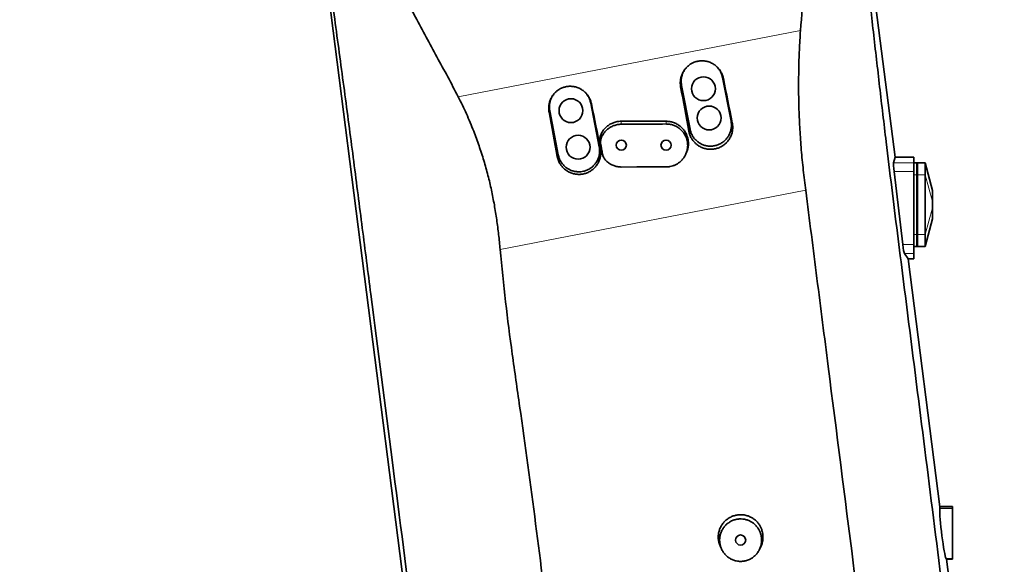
# Model space of a CAD drawing. Header units: millimetres. Extents: x 0 to 14900, y 0 to 10500.
# Tile 12 of 49: x 3394 to 4055, y 6439 to 6804. Entities that reach past the tile are written whole.
import ezdxf

# ---------------------------------------------------------------- set-up
doc = ezdxf.new("R2010")
doc.units = ezdxf.units.MM
doc.header["$LTSCALE"] = 25
doc.layers.add('THICK_LINE', color=7, linetype='Continuous')
doc.styles.add('SLDTEXTSTYLE0', font='TXT', dxfattribs={"width": 0.605})
doc.dimstyles.new('SLDDIMSTYLE0', dxfattribs={"dimtxt": 87.5, "dimasz": 87.5, "dimexe": 0, "dimexo": 0.0625, "dimgap": 21.875, "dimtad": 1, "dimdec": 0, "dimrnd": 1e-09, "dimzin": 12, "dimdsep": 46, "dimtxsty": 'SLDTEXTSTYLE0', "dimsah": 1, "dimcen": 0.09, "dimadec": 0, "dimazin": 3, "dimtfac": 1, "dimtofl": 0, "dimtmove": 0, "dimatfit": 3, "dimfxl": 1, "dimfrac": 2, "dimtolj": 1, "dimtzin": 12, "dimarcsym": 0})

# ---------------------------------------------------------------- blocks, each defined once
blk = doc.blocks.new('_D_5')
at = {"layer": 'THICK_LINE'}
for p, q in [((3814.85, 8448.48), (6748.77, 8448.48)), ((6711.27, 8448.48), (6711.27, 5049.82)), ((3815.75, 5049.82), (6748.77, 5049.82))]:
    blk.add_line(p, q, dxfattribs=at)
for points in [[(6711.27, 8448.48), (6698.77, 8360.98), (6723.77, 8360.98)], [(6711.27, 5049.82), (6723.77, 5137.32), (6698.77, 5137.32)]]:
    blk.add_solid(points, dxfattribs=at)
at = {"layer": 'THICK_LINE', "insert": (6598.48, 6615.47), "char_height": 87.5, "attachment_point": 1, "rotation": 90, "style": 'SLDTEXTSTYLE0'}
blk.add_mtext('3399', dxfattribs=at)

msp = doc.modelspace()

# ---------------------------------------------------------------- linework, layer by layer
at = {"color": 7, "linetype": 'Continuous', "lineweight": 35}
for p, q in [((3944.8914827, 6997.8068246), (3981.4019364, 6711.8220476)), ((3683.5240101, 6178.6460345), (3584.8139908, 6951.8372707)), ((3871.4250344, 6735.7648466), (3865.7007645, 6765.2136621)), ((3838.2152034, 6759.8710102), (3843.9394733, 6730.4221947)), ((3783.0785879, 6718.592037), (3777.354318, 6748.0408525)), ((3749.8687569, 6742.6982006), (3755.5930267, 6713.2493851)), ((3840.9362423, 6713.4118184), (3841.3830389, 6714.346654)), ((3785.4924071, 6712.7680357), (3785.997378, 6711.7114682)), ((3980.362499, 6707.9198602), (3981.4019364, 6711.8220476)), ((3994.0527367, 6711.8220476), (3981.4019364, 6711.8220476)), ((3994.0527367, 6711.8220476), (3994.0527367, 6707.9198602)), ((3994.0527367, 6707.9198602), (3994.0527367, 6702.010487)), ((3994.0527367, 6707.8220476), (3996.0527367, 6707.8220476)), ((3996.0527367, 6707.688073), (3996.5527367, 6707.8220476)), ((3996.0527367, 6699.8220476), (3996.0527367, 6707.8220476)), ((4001.5527367, 6707.8220476), (3996.5527367, 6707.8220476)), ((3996.5527367, 6707.8220476), (3996.5527367, 6699.8220476)), ((4006.5527367, 6689.3220476), (4001.5527367, 6707.8220476)), ((4001.5527367, 6707.8220476), (4001.5527367, 6699.8220476)), ((3986.5655182, 6653.1384647), (3980.73148, 6702.010487)), ((3994.0527367, 6702.010487), (3994.0527367, 6653.1384647)), ((3996.0527367, 6659.8220476), (3996.0527367, 6699.8220476)), ((3996.5527367, 6699.8220476), (3996.5527367, 6659.8220476)), ((4001.5527367, 6699.8220476), (4001.5527367, 6659.8220476)), ((4006.5527367, 6689.3220459), (4006.5527367, 6689.0694114)), ((4006.5527367, 6689.0694114), (4006.5527367, 6681.9983436)), ((4006.5527367, 6681.9983436), (4006.5527367, 6677.6457517)), ((4006.5527367, 6677.6457517), (4006.5527367, 6670.5746839)), ((4001.5527367, 6651.8220476), (4006.5527367, 6670.3220476)), ((4006.5527367, 6670.5746839), (4006.5527367, 6670.3220476)), ((3996.0527367, 6651.8220476), (3996.0527367, 6659.8220476)), ((3996.5527367, 6659.8220476), (3996.5527367, 6651.8220476)), ((4001.5527367, 6659.8220476), (4001.5527367, 6651.8220476)), ((3994.0527367, 6653.1384647), (3994.0527367, 6647.1820926)), ((3994.0527367, 6651.8220476), (3996.0527367, 6651.8220476)), ((3996.0527367, 6651.9560222), (3996.5527367, 6651.8220476)), ((4001.5527367, 6651.8220476), (3996.5527367, 6651.8220476)), ((3990.1222259, 6643.5164034), (3987.6344706, 6647.1820926)), ((3990.1222259, 6643.5164034), (4011.3708649, 6477.0767493)), ((3994.0527367, 6643.5164034), (3990.1222259, 6643.5164034)), ((3994.0527367, 6647.1820926), (3994.0527367, 6643.5164034)), ((4011.3246444, 6475.9290501), (4011.3708649, 6477.0767493)), ((4019.8527367, 6477.3220476), (4011.3395488, 6477.3220476)), ((4019.8527367, 6477.0767493), (4011.3708649, 6477.0767493)), ((4019.8527367, 6477.2800342), (4019.8527367, 6477.3220476)), ((4019.8527367, 6477.0767493), (4019.8527367, 6477.2800342)), ((4019.8527367, 6475.9290501), (4019.8527367, 6477.0767493)), ((4019.8527367, 6442.5410209), (4019.8527367, 6475.9290501)), ((3864.3240967, 6450.3432519), (3865.1823665, 6448.5474833)), ((3890.5231135, 6448.5474969), (3891.3813768, 6450.3432519)), ((4015.8389926, 6442.0781021), (4015.5871514, 6442.5410209)), ((4015.8389926, 6442.0781021), (4052.9556712, 6151.3447923)), ((4019.8527367, 6442.0781021), (4015.8389926, 6442.0781021)), ((4019.8527367, 6442.0781021), (4019.8527367, 6442.5410209))]:
    msp.add_line(p, q, dxfattribs=at)
at = {"color": 8, "linetype": 'Continuous', "lineweight": 18}
for p, q in [((3688.5022321, 6752.2978648), (3917.9725528, 6796.6900179)), ((3865.7007645, 6765.2136621), (3866.3152113, 6764.4596288)), ((3838.2152034, 6759.8710102), (3837.6481477, 6758.9513638)), ((3777.354318, 6748.0408525), (3777.8223568, 6747.4664873)), ((3749.8687569, 6742.6982006), (3749.4476361, 6742.0152303)), ((3797.8565252, 6733.7904342), (3797.8527367, 6735.8220476)), ((3827.8559029, 6733.9702935), (3827.8527367, 6735.8220476)), ((3871.4250344, 6735.7648466), (3872.2789065, 6734.7169967)), ((3843.9394733, 6730.4221947), (3843.1335069, 6729.115085)), ((3784.1070238, 6719.8597576), (3783.5375292, 6721.0956032)), ((3784.8931771, 6725.7068309), (3784.3559296, 6727.3669843)), ((3783.0785879, 6718.592037), (3783.7869494, 6717.722754)), ((3785.2359475, 6714.0047228), (3784.6823832, 6715.2058401)), ((3755.5930267, 6713.2493851), (3754.9320977, 6712.1774956)), ((3994.0527367, 6707.9198602), (3980.362499, 6707.9198602)), ((4001.5527367, 6707.8220476), (4006.5527367, 6689.0694114)), ((3994.0527367, 6702.010487), (3980.73148, 6702.010487)), ((3994.0527367, 6699.8220476), (3996.0527367, 6699.8220476)), ((3996.0527367, 6699.8220476), (3996.5527367, 6699.8220476)), ((4001.5527367, 6699.8220476), (3996.5527367, 6699.8220476)), ((4001.5527367, 6699.8220476), (4006.5527367, 6681.9983436)), ((3921.5231292, 6689.4671746), (3716.6116919, 6649.8260573)), ((4001.5527367, 6659.8220476), (4006.5527367, 6677.6457517)), ((4001.5527367, 6651.8220476), (4006.5527367, 6670.5746839)), ((3994.0527367, 6659.8220476), (3996.0527367, 6659.8220476)), ((3996.0527367, 6659.8220476), (3996.5527367, 6659.8220476)), ((4001.5527367, 6659.8220476), (3996.5527367, 6659.8220476)), ((3994.0527367, 6653.1384647), (3986.5655182, 6653.1384647)), ((3994.0527367, 6647.1820926), (3987.6344706, 6647.1820926)), ((4019.8527367, 6477.2800342), (4011.3449124, 6477.2800342)), ((4019.8527367, 6475.9290501), (4011.3246444, 6475.9290501)), ((4019.8527367, 6442.5410209), (4015.5871514, 6442.5410209))]:
    msp.add_line(p, q, dxfattribs=at)
at = {"color": 7, "linetype": 'Continuous', "lineweight": 35, "flags": 128}
msp.add_lwpolyline([(3827.8521276, 6705.1564007), (3818.4743591, 6705.1447353), (3808.1631708, 6705.1312217), (3797.8519834, 6705.1169883)], dxfattribs=at)
at = {"color": 7, "linetype": 'Continuous', "lineweight": 35}
for centre, radius in [((3852.9120289, 6757.6342002), 8), ((3764.0885599, 6742.9154586), 8), ((3856.7282088, 6738.0016566), 8), ((3768.8587848, 6718.374779), 8), ((3797.8527367, 6719.8220476), 3.4), ((3827.8527367, 6719.8220476), 3.4), ((3877.8527367, 6454.8220476), 3.4)]:
    msp.add_circle(centre, radius, dxfattribs=at)
for centre, major_axis, ratio, start_param, end_param in [((3852.2936191, 6712.135982), (-70.601112, 363.2018621), 0.0647468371, 4.762011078, 4.8443574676), ((3887.0888095, 6718.8672814), (-70.6027523, 363.2015435), 0.1114687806, 1.4385688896, 1.5209189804), ((3763.8254602, 6695.0213851), (-70.601112, 363.2018621), 0.0647468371, 4.7623430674, 4.8446953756), ((3798.9102191, 6701.8087029), (-70.6027523, 363.2015435), 0.1114687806, 1.4382297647, 1.5205858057), ((3981.1383774, 6702.010487), (-0.7194819, 5.9998072), 0.0668591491, 0.1660092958, 1.5627789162), ((3986.9724156, 6653.1384647), (-0.7194819, 5.9998072), 0.0668591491, 1.5627789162, 3.0129092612), ((4013.7114044, 6459.8220476), (-2.0984889, 17.4994376), 0.0668591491, 0.3936762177, 2.9752152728)]:
    msp.add_ellipse(centre, major_axis=major_axis, ratio=ratio, start_param=start_param, end_param=end_param, dxfattribs=at)
for points, knots in [([(3688.5022321, 6752.2978648), (3686.1655002, 6756.7736649), (3681.491367, 6765.7265474), (3671.7209834, 6783.4102454), (3655.046587, 6814.5843563), (3637.3468954, 6846.9725773), (3622.3409756, 6874.5119559), (3614.8893802, 6888.3409475), (3609.1511901, 6899.8613152), (3604.6157308, 6911.0505393), (3601.1774004, 6921.3772744), (3597.9749425, 6933.1511552), (3595.3618481, 6946.4641621), (3593.6422309, 6961.7981504), (3593.255519, 6977.4194412), (3594.1729696, 6992.3721534), (3596.1029989, 7005.859209), (3598.6706869, 7017.815361), (3601.5938344, 7028.1302137), (3604.8040326, 7037.3927081), (3608.0127725, 7045.3490593), (3612.334036, 7054.7512124), (3618.082577, 7065.4379197), (3625.3367576, 7076.6510878), (3632.8803551, 7086.6078564), (3640.1053684, 7094.9212368), (3648.5017094, 7103.4438438), (3657.327341, 7111.2266203), (3667.0356725, 7118.5631036), (3676.2882992, 7124.6575793), (3685.9889682, 7130.1618814), (3696.9122376, 7135.4309249), (3709.0534505, 7140.1921251), (3722.4739494, 7144.2006585), (3736.2978616, 7147.0827231), (3750.2062297, 7148.7500622), (3764.0363592, 7149.262512), (3777.6843783, 7148.53763), (3787.2248294, 7147.5428893), (3792.1355966, 7146.4704961), (3792.5535941, 7146.3792155)], [0, 0, 0, 0, 0.0280146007, 0.0560372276, 0.1120766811, 0.2241628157, 0.2608047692, 0.2860701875, 0.3113224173, 0.332180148, 0.3530407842, 0.3717203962, 0.3998987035, 0.428268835, 0.4572530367, 0.4864489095, 0.5111694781, 0.5325946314, 0.5540195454, 0.5703432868, 0.5866669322, 0.6012956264, 0.6273250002, 0.6533536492, 0.674580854, 0.6958074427, 0.7136588, 0.740040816, 0.7600638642, 0.7800866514, 0.8004731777, 0.8208595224, 0.8461626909, 0.8714656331, 0.8970993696, 0.9230271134, 0.9477579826, 0.9724890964, 0.9976583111, 1, 1, 1, 1]), ([(3839.9466826, 7130.1821244), (3840.955864, 7129.6955692), (3846.1222877, 7127.2046887), (3854.9857514, 7121.6891129), (3866.4080556, 7113.6428706), (3877.1868489, 7104.5484822), (3887.2583303, 7094.5692511), (3896.6097319, 7083.6752312), (3905.133687, 7071.9176425), (3912.7463906, 7059.370442), (3919.3665044, 7046.1192248), (3924.8159781, 7032.5025555), (3929.1005155, 7018.6613843), (3932.0375354, 7005.6284564), (3933.8962884, 6993.2944034), (3934.8514775, 6982.3627628), (3935.1737251, 6972.2179293), (3934.8909398, 6962.893086), (3933.8873706, 6950.1384649), (3932.2074073, 6933.7544986), (3928.511958, 6900.9935714), (3924.9388401, 6865.0800771), (3920.435884, 6826.1087526), (3918.7937197, 6806.4969376), (3917.9725528, 6796.6900179)], [0, 0, 0, 0, 0.0090084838, 0.0461182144, 0.0838999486, 0.1216828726, 0.1598990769, 0.1984893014, 0.2378407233, 0.2775168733, 0.3174536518, 0.3579907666, 0.3965248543, 0.4350582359, 0.4664118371, 0.4977664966, 0.5240957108, 0.5487361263, 0.5733842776, 0.6277842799, 0.6821871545, 0.8404987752, 0.9202411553, 1, 1, 1, 1]), ([(3943.9212751, 6995.4199941), (3944.4595302, 6990.4986793), (3945.5362039, 6980.6545541), (3947.2361918, 6965.7673406), (3948.9691037, 6950.8506151), (3950.7217859, 6935.9113827), (3952.4751406, 6920.9717438), (3957.1655594, 6880.3600574), (3961.9414347, 6838.6269475), (3966.8512935, 6795.7256066), (3968.9490946, 6777.333592), (3971.0641244, 6758.9303643), (3973.2095331, 6740.5143333), (3975.8987298, 6717.9774099), (3979.1605592, 6691.3627141), (3982.9810489, 6660.7016317), (3986.8455913, 6630.0986911), (3990.7316991, 6599.5270122), (3994.6229724, 6568.966081), (4001.0625085, 6518.0578743), (4010.0243463, 6446.759229), (4019.5367159, 6371.4283629), (4026.9850725, 6312.2839667), (4032.3675061, 6269.3269145), (4037.7545113, 6226.379886), (4043.1563437, 6183.4598999), (4046.7903121, 6154.9177459), (4048.6072397, 6140.6471138)], [0, 0, 0, 0, 0.0173586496, 0.0347225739, 0.0521153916, 0.0695296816, 0.0869431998, 0.1043349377, 0.2116182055, 0.233090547, 0.2545744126, 0.2760503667, 0.2975084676, 0.3189591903, 0.3547905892, 0.3906264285, 0.4264881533, 0.4623706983, 0.4982546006, 0.5341180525, 0.6414014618, 0.7486846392, 0.7989483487, 0.8492165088, 0.8994831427, 0.9497431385, 1, 1, 1, 1]), ([(3687.8361948, 6169.122346), (3683.0748811, 6206.1285547), (3673.5522055, 6280.1413464), (3659.0234635, 6393.2519112), (3644.4714873, 6506.445887), (3633.6990128, 6590.1031378), (3627.0468929, 6641.9552498), (3624.2020226, 6664.1785819), (3621.3429847, 6686.4260075), (3618.4569849, 6708.7095516), (3615.5153446, 6731.1297685), (3612.5190908, 6753.6386216), (3609.4886088, 6776.2174357), (3606.4443895, 6798.7723519), (3603.3959736, 6821.3173892), (3600.4207515, 6843.3406541), (3597.5305044, 6864.8728592), (3594.7198642, 6885.8918932), (3591.9051871, 6906.8968767), (3589.0792935, 6927.8736013), (3587.1774913, 6941.7701902), (3586.2267892, 6948.7170305)], [0, 0, 0, 0, 0.1424568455, 0.2849151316, 0.4356534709, 0.5783136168, 0.6068696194, 0.635445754, 0.6640082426, 0.6925392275, 0.7210573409, 0.7499516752, 0.778852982, 0.8077714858, 0.8366969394, 0.8656115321, 0.8924939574, 0.9193933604, 0.946283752, 0.973147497, 1, 1, 1, 1]), ([(3917.9725528, 6796.6900179), (3917.7013468, 6792.3423319), (3917.1573821, 6783.6220671), (3916.7818705, 6770.4228161), (3916.6681071, 6757.1029917), (3916.9151592, 6743.699594), (3917.5132344, 6730.1841043), (3918.4748631, 6716.6287829), (3919.8115674, 6703.0221142), (3920.9511511, 6693.9970303), (3921.5231292, 6689.4671746)], [0, 0, 0, 0, 0.12288758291, 0.24647875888, 0.37006747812, 0.49493256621, 0.61979758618, 0.74620719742, 0.87261672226, 1, 1, 1, 1]), ([(3866.3152113, 6764.4596288), (3866.2291539, 6764.837482), (3865.9695441, 6765.9773534), (3865.4132781, 6767.4464149), (3864.6887461, 6768.8666585), (3864.0379591, 6769.9186969), (3863.2788759, 6770.9423445), (3862.4245208, 6771.9093858), (3861.4927639, 6772.7943854), (3860.4974365, 6773.5887886), (3859.4421511, 6774.2929126), (3858.3145659, 6774.9111257), (3857.1479603, 6775.4220442), (3855.9596792, 6775.8234296), (3854.7543091, 6776.1197485), (3853.5107708, 6776.3130518), (3852.2674543, 6776.3953083), (3850.6381543, 6776.3623843), (3849.0302318, 6776.1252754), (3847.2752697, 6775.6313638), (3845.7279696, 6775.0123931), (3844.3401617, 6774.2341634), (3843.2135929, 6773.4416968), (3842.0327206, 6772.4703739), (3840.9301042, 6771.3092483), (3839.7356045, 6769.6969652), (3838.9346404, 6768.2806503), (3838.3111033, 6766.7731504), (3837.9340919, 6765.5950392), (3837.6544914, 6764.3843766), (3837.473962, 6763.1456142), (3837.3986098, 6761.8822684), (3837.4247335, 6760.4744265), (3837.5674183, 6759.5017136), (3837.6481477, 6758.9513638)], [0, 0, 0, 0, 0.0254129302, 0.0766632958, 0.1025442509, 0.1300835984, 0.1578152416, 0.1861568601, 0.2147116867, 0.242052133, 0.2695888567, 0.2977548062, 0.3261425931, 0.3527769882, 0.3796051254, 0.407055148, 0.4347238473, 0.4606532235, 0.513032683, 0.5398082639, 0.5790761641, 0.621078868, 0.6429800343, 0.6686842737, 0.7206034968, 0.7468643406, 0.7996671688, 0.8264477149, 0.8535945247, 0.8806123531, 0.9078128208, 0.9355854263, 0.9635549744, 1, 1, 1, 1]), ([(3842.219178, 6772.5828675), (3842.069555, 6772.4406618), (3841.6342265, 6772.026914), (3840.9864924, 6771.2608333), (3840.0564891, 6769.9912433), (3839.2958955, 6768.6034614), (3838.7162898, 6767.1392144), (3838.2633855, 6765.6306555), (3838.0024504, 6764.0697737), (3837.9423672, 6762.4963001), (3837.9943616, 6761.2182152), (3838.1372204, 6760.3467313), (3838.2152034, 6759.8710102)], [0, 0, 0, 0, 0.0445716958, 0.1296814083, 0.2161846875, 0.3843724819, 0.4695111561, 0.5560465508, 0.7242603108, 0.8094121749, 0.8959629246, 1, 1, 1, 1]), ([(3865.7007645, 6765.2136621), (3865.5152952, 6765.976516), (3865.2359902, 6767.1253254), (3864.6061852, 6768.5812943), (3863.8661089, 6769.9750198), (3862.9996217, 6771.2264581), (3862.2396512, 6772.033333), (3862.0137398, 6772.2731875)], [0, 0, 0, 0, 0.2910849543, 0.4383554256, 0.5881388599, 0.8775687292, 1, 1, 1, 1]), ([(3777.8223568, 6747.4664873), (3777.7296981, 6747.8716179), (3777.5437371, 6748.6846925), (3777.1336502, 6749.8784862), (3776.6249844, 6751.048605), (3776.0168484, 6752.1674079), (3775.3211456, 6753.2229577), (3774.5404118, 6754.2140878), (3773.6669022, 6755.1463961), (3772.7194296, 6755.9947249), (3771.712189, 6756.7511711), (3770.6487668, 6757.4160665), (3769.5162595, 6757.9941675), (3767.9710331, 6758.6169356), (3766.3622084, 6759.0340063), (3764.7300024, 6759.2381914), (3763.5029652, 6759.2833999), (3761.8931186, 6759.2038475), (3760.3130883, 6758.9235299), (3758.7941457, 6758.4485939), (3757.3320814, 6757.8533757), (3755.955071, 6757.0822209), (3754.5182609, 6756.0250412), (3753.3009206, 6754.9175796), (3752.2766921, 6753.7099749), (3751.2675636, 6752.2451586), (3750.5427237, 6750.8758761), (3749.9664852, 6749.3639842), (3749.6254072, 6748.1855237), (3749.3821618, 6746.9774116), (3749.2379122, 6745.7442099), (3749.1987362, 6744.4893744), (3749.2586224, 6743.2385931), (3749.3854436, 6742.417762), (3749.4476361, 6742.0152303)], [0, 0, 0, 0, 0.0275296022, 0.0552503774, 0.0835736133, 0.11210478, 0.139647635, 0.1673832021, 0.1957309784, 0.2242930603, 0.2515925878, 0.2790887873, 0.3072149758, 0.3355636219, 0.3890298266, 0.4161930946, 0.4437807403, 0.4696935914, 0.5220727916, 0.5485976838, 0.5741236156, 0.6256795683, 0.6517586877, 0.6913860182, 0.7337567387, 0.7558408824, 0.8087650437, 0.8356072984, 0.8628165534, 0.8898933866, 0.9171535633, 0.944989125, 0.9730229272, 1, 1, 1, 1]), ([(3753.8727234, 6755.4100288), (3753.7301902, 6755.2750298), (3753.3009724, 6754.8685001), (3752.6581256, 6754.1105486), (3751.7254013, 6752.8429804), (3750.9619801, 6751.4566466), (3750.3792899, 6749.9937375), (3750.0611274, 6748.9411753), (3749.7735196, 6747.6467815), (3749.5887705, 6746.0798148), (3749.6071101, 6744.3097639), (3749.7900008, 6743.1832836), (3749.8687569, 6742.6982006)], [0, 0, 0, 0, 0.0423898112, 0.1276506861, 0.214152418, 0.382187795, 0.4674795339, 0.5540152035, 0.6193744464, 0.753706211, 0.8939414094, 1, 1, 1, 1]), ([(3777.354318, 6748.0408525), (3777.1701794, 6748.7993733), (3776.8928913, 6749.9416043), (3776.2683363, 6751.3892923), (3775.7166175, 6752.4359151), (3775.0794255, 6753.4304073), (3774.3599502, 6754.3579069), (3773.7786149, 6755.0236083), (3773.4162082, 6755.3542496), (3773.3455824, 6755.4186849)], [0, 0, 0, 0, 0.2739525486, 0.412535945, 0.5534555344, 0.6899630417, 0.8274269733, 0.9663689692, 1, 1, 1, 1]), ([(3716.6116919, 6649.8260573), (3716.2942917, 6653.1417356), (3715.6594909, 6659.7730958), (3714.3476251, 6669.7344772), (3712.7673353, 6679.693789), (3710.8320101, 6689.6457675), (3708.4905947, 6699.5826432), (3705.7100546, 6709.4966332), (3702.5128416, 6719.353851), (3698.6388331, 6729.8325958), (3694.0697665, 6740.8912985), (3690.360114, 6748.4915025), (3688.5022321, 6752.2978648)], [0, 0, 0, 0, 0.09337112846, 0.18674236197, 0.28087794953, 0.37500801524, 0.46973863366, 0.56594182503, 0.66285680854, 0.75999790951, 0.87980126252, 1, 1, 1, 1]), ([(3784.3559296, 6727.3669843), (3784.7540488, 6728.0964678), (3785.5618094, 6729.576547), (3787.215993, 6731.492479), (3789.1611548, 6733.1359008), (3791.3404841, 6734.4142456), (3793.7207767, 6735.3116354), (3795.9140439, 6735.7592037), (3797.3093878, 6735.8044346), (3797.8527367, 6735.8220476)], [0, 0, 0, 0, 0.1484345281, 0.3011649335, 0.4496031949, 0.6023692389, 0.7504412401, 0.902821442, 1, 1, 1, 1]), ([(3797.8527367, 6735.8220476), (3801.345205, 6735.8220476), (3808.0912368, 6735.8220476), (3818.0912561, 6735.8220476), (3824.5989089, 6735.8220476), (3827.8527367, 6735.8220476)], [0, 0, 0, 0, 0.34926085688, 0.67463027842, 1, 1, 1, 1]), ([(3827.8527367, 6735.8220476), (3828.688547, 6735.7834484), (3829.947188, 6735.7253222), (3831.5975986, 6735.3641172), (3833.2108498, 6734.8773933), (3834.7571512, 6734.1848564), (3836.1972395, 6733.3085029), (3837.5594372, 6732.3121936), (3838.7912537, 6731.1461212), (3839.8625459, 6729.8395774), (3840.5300223, 6728.866646), (3841.2443762, 6727.6362624), (3841.9458323, 6726.0935288), (3842.576639, 6723.9808614), (3842.8449763, 6722.0346623), (3842.8633912, 6720.3462963), (3842.7691461, 6719.0801737), (3842.5697174, 6717.8317532), (3842.2669209, 6716.6120584), (3841.877865, 6715.4400587), (3841.5390935, 6714.6987947), (3841.3760564, 6714.3420543)], [0, 0, 0, 0, 0.08275884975, 0.12462600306, 0.16719940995, 0.2498597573, 0.29181535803, 0.33437927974, 0.4172221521, 0.45927137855, 0.50193505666, 0.53415542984, 0.600378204, 0.66951475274, 0.75218112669, 0.79414470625, 0.83672205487, 0.8778589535, 0.91928309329, 0.96115421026, 1, 1, 1, 1]), ([(3843.1335069, 6729.115085), (3843.3243218, 6728.3083888), (3843.6130324, 6727.0878254), (3844.2701725, 6725.5387215), (3844.8061451, 6724.5067029), (3845.525267, 6723.3471584), (3846.543422, 6722.0052372), (3848.1055539, 6720.4491486), (3849.7286978, 6719.2788097), (3851.1997286, 6718.4778591), (3852.7320277, 6717.8058121), (3854.3433098, 6717.3306863), (3855.9931707, 6717.063205), (3857.6599419, 6716.9366444), (3859.3369082, 6717.022089), (3860.982542, 6717.3161266), (3862.5961633, 6717.7490536), (3864.1486933, 6718.3849741), (3865.6018536, 6719.2069714), (3866.6376188, 6719.9160583), (3867.6052441, 6720.706538), (3868.4984568, 6721.5700048), (3869.3245535, 6722.5158726), (3870.0653764, 6723.5260604), (3870.7154411, 6724.5911458), (3871.2713943, 6725.6997551), (3871.7371234, 6726.8631424), (3872.1019245, 6728.059281), (3872.3643942, 6729.2786277), (3872.5239404, 6730.5099854), (3872.5815277, 6731.7634506), (3872.5365236, 6732.8883612), (3872.4307968, 6733.8759398), (3872.3295914, 6734.4363407), (3872.2789065, 6734.7169967)], [0, 0, 0, 0, 0.0530545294, 0.080273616, 0.1076930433, 0.1275788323, 0.167727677, 0.2154120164, 0.2684431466, 0.2953624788, 0.3226756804, 0.3755945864, 0.4024554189, 0.4297077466, 0.4826313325, 0.5094951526, 0.5367521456, 0.5896056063, 0.6164347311, 0.6436572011, 0.6699466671, 0.6964204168, 0.7231802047, 0.7503311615, 0.7766007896, 0.8030541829, 0.8297193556, 0.8568204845, 0.8831098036, 0.9095817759, 0.9363348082, 0.9634725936, 0.9817066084, 1, 1, 1, 1]), ([(3843.9394733, 6730.4221947), (3844.0223532, 6730.044464), (3844.1886882, 6729.2863822), (3844.5596689, 6728.1710934), (3845.0221323, 6727.0762414), (3845.5776788, 6726.0264926), (3846.2154436, 6725.0332139), (3846.9305131, 6724.1012442), (3847.7298635, 6723.2230645), (3848.8851672, 6722.1532667), (3850.1717501, 6721.2333397), (3851.5572972, 6720.4856793), (3853.0014499, 6719.8582873), (3854.5200755, 6719.4160301), (3856.0750443, 6719.1691059), (3857.2555161, 6719.0833989), (3858.8302488, 6719.1022303), (3860.3981451, 6719.319573), (3862.2957204, 6719.8347953), (3863.7582019, 6720.4383536), (3865.1268545, 6721.2169747), (3866.4248671, 6722.1095611), (3867.6047136, 6723.1628809), (3868.6381004, 6724.3504865), (3869.3367956, 6725.3063391), (3869.9501931, 6726.31485), (3870.4751658, 6727.3658985), (3870.9144034, 6728.4692192), (3871.2570551, 6729.6021791), (3871.5843088, 6731.1426353), (3871.717021, 6732.7197451), (3871.6527732, 6734.1518211), (3871.5546423, 6735.0389477), (3871.4682769, 6735.5226571), (3871.4250344, 6735.7648466)], [0, 0, 0, 0, 0.0263777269, 0.0529384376, 0.0800768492, 0.1074149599, 0.1338883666, 0.1605471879, 0.1874925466, 0.2148311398, 0.2679053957, 0.2948448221, 0.3221764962, 0.3752573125, 0.4022000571, 0.4295352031, 0.455922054, 0.509593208, 0.5369419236, 0.5900244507, 0.616968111, 0.6443046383, 0.6974265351, 0.7243174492, 0.751648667, 0.7781255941, 0.8047875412, 0.8317364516, 0.8590783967, 0.8854623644, 0.939127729, 0.9664733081, 0.983213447, 1, 1, 1, 1]), ([(3784.8931771, 6725.7068309), (3785.2869263, 6726.415692), (3786.0744474, 6727.8334551), (3787.6840106, 6729.6731863), (3789.5586532, 6731.2272383), (3791.6741802, 6732.4553662), (3793.9720263, 6733.3053393), (3796.0637721, 6733.7256684), (3797.3681555, 6733.7727911), (3797.8565252, 6733.7904342)], [0, 0, 0, 0, 0.1510588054, 0.3021263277, 0.4531202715, 0.604122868, 0.7564716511, 0.9088213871, 1, 1, 1, 1]), ([(3797.8565252, 6733.7904342), (3801.3510976, 6733.8121048), (3808.0982738, 6733.8539455), (3818.098067, 6733.9138303), (3824.6032909, 6733.9514724), (3827.8559029, 6733.9702935)], [0, 0, 0, 0, 0.34946492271, 0.67473245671, 1, 1, 1, 1]), ([(3827.8559029, 6733.9702935), (3828.2571662, 6733.9631385), (3829.0624535, 6733.9487791), (3830.2728979, 6733.7992808), (3831.4812992, 6733.5533208), (3832.6629315, 6733.2032942), (3833.8040951, 6732.7580603), (3834.8988808, 6732.2212315), (3835.9554451, 6731.5862491), (3836.9489582, 6730.8663835), (3837.8716337, 6730.0693005), (3838.7179141, 6729.2042501), (3839.4960076, 6728.259847), (3840.4118722, 6726.9296064), (3841.1534315, 6725.4909629), (3841.7041417, 6723.9811093), (3842.1239851, 6722.4312582), (3842.3464046, 6720.8346952), (3842.3672611, 6719.2309969), (3842.2527287, 6717.6268542), (3841.9365425, 6716.0404599), (3841.4265278, 6714.510818), (3840.9461712, 6713.3932027), (3840.374451, 6712.3207141), (3839.7170061, 6711.3013819), (3838.9689411, 6710.330065), (3837.9837039, 6709.2541485), (3836.6965842, 6708.1218228), (3835.3322737, 6707.2129086), (3833.885425, 6706.4513183), (3832.3654895, 6705.835596), (3830.7760615, 6705.4327321), (3829.2591594, 6705.202201), (3828.3864153, 6705.1737923), (3827.8521276, 6705.1564007)], [0, 0, 0, 0, 0.0265012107, 0.0531847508, 0.0804438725, 0.1079026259, 0.1345016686, 0.1612881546, 0.1883679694, 0.2158492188, 0.2422485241, 0.2688350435, 0.2957132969, 0.3229923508, 0.3754396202, 0.4020628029, 0.4290755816, 0.4814235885, 0.5079914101, 0.5349411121, 0.5875770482, 0.6142882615, 0.6413820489, 0.6678488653, 0.6944989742, 0.7214322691, 0.7487545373, 0.7907805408, 0.8343682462, 0.8567014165, 0.8987526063, 0.9423694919, 0.9647190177, 1, 1, 1, 1]), ([(3783.5375292, 6721.0956032), (3783.4915602, 6721.364059), (3783.4225249, 6721.7672205), (3783.3752127, 6722.3112908), (3783.3482523, 6722.8565023), (3783.3552123, 6723.4030388), (3783.3955931, 6723.9474867), (3783.4419007, 6724.3481557), (3783.5233127, 6724.8689441), (3783.661692, 6725.5080454), (3783.8898345, 6726.2646935), (3784.1289044, 6726.8840739), (3784.2990213, 6727.2459334), (3784.3559296, 6727.3669843)], [0, 0, 0, 0, 0.1269402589, 0.190636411, 0.2545467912, 0.3814871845, 0.4451834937, 0.5090940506, 0.5695143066, 0.6909380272, 0.8136455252, 0.9376598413, 1, 1, 1, 1]), ([(3784.6823832, 6715.2058401), (3784.5869429, 6715.6968375), (3784.3960625, 6716.6788322), (3784.0143981, 6718.6423255), (3783.7282739, 6720.1143066), (3783.5375292, 6721.0956032)], [0, 0, 0, 0, 0.2500091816, 0.5000183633, 1, 1, 1, 1]), ([(3784.1070238, 6719.8597576), (3784.0829697, 6719.9937838), (3784.0348147, 6720.2620974), (3783.9850639, 6720.6690449), (3783.9520878, 6721.0789572), (3783.9334867, 6721.6094089), (3783.9482526, 6722.1316583), (3783.9948269, 6722.6427739), (3784.0594115, 6723.1275678), (3784.1718578, 6723.7111721), (3784.3572311, 6724.3887758), (3784.5921664, 6725.0586483), (3784.7926431, 6725.4903456), (3784.8931771, 6725.7068309)], [0, 0, 0, 0, 0.0680400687, 0.1362127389, 0.2047898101, 0.273502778, 0.4013997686, 0.4655421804, 0.5299352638, 0.6457613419, 0.7622436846, 0.8807711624, 1, 1, 1, 1]), ([(3754.9320977, 6712.1774956), (3755.0295236, 6711.7278196), (3755.2252312, 6710.8245181), (3755.6822018, 6709.4973311), (3756.2637892, 6708.1973592), (3757.1477305, 6706.6516505), (3758.1977001, 6705.2750836), (3759.3674346, 6704.0885274), (3760.6339113, 6703.0073531), (3762.0290982, 6702.093888), (3763.5193932, 6701.3672116), (3765.0646889, 6700.7709662), (3766.6791596, 6700.3727873), (3768.3225226, 6700.1815802), (3769.9761426, 6700.130606), (3771.6303412, 6700.2894641), (3773.2441354, 6700.6534273), (3774.8206214, 6701.1530301), (3776.3277818, 6701.851089), (3777.7285941, 6702.7288519), (3778.7216473, 6703.4765757), (3779.6439092, 6704.3018178), (3780.4883608, 6705.1955523), (3781.2628845, 6706.1671651), (3781.9498538, 6707.198328), (3782.5453296, 6708.2801029), (3783.0457977, 6709.4006868), (3783.4546676, 6710.5713366), (3783.7628229, 6711.7702502), (3783.96844, 6712.9880548), (3784.0727407, 6714.2137475), (3784.072671, 6715.4563634), (3783.9796732, 6716.631506), (3783.8468599, 6717.3835266), (3783.7869494, 6717.722754)], [0, 0, 0, 0, 0.0297962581, 0.059854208, 0.0907523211, 0.1219445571, 0.175039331, 0.2022884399, 0.2297406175, 0.2827638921, 0.3096790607, 0.3369886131, 0.389894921, 0.4167493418, 0.4439949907, 0.4968931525, 0.5237439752, 0.5509871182, 0.6038426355, 0.6306731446, 0.6578977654, 0.6842010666, 0.7106894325, 0.7373909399, 0.7645317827, 0.7907886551, 0.8172288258, 0.8438804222, 0.8709661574, 0.8972724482, 0.9237610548, 0.9505308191, 0.977685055, 1, 1, 1, 1]), ([(3755.5930267, 6713.2493851), (3755.6759019, 6712.8716741), (3755.8422271, 6712.1136321), (3756.2131803, 6710.9984008), (3756.6756061, 6709.9036039), (3757.2311054, 6708.8539041), (3757.8688151, 6707.8606662), (3758.583823, 6706.9287288), (3759.3831034, 6706.0505738), (3760.5383378, 6704.9807666), (3761.8248689, 6704.0608056), (3763.2103872, 6703.3130945), (3764.6545219, 6702.68565), (3766.1731013, 6702.2433324), (3767.7281329, 6701.9963623), (3769.1034756, 6701.8963979), (3770.6806575, 6701.9483945), (3772.2392974, 6702.1977478), (3773.5724924, 6702.5597566), (3774.6817203, 6702.9639452), (3775.7478647, 6703.4569056), (3776.7800528, 6704.0439034), (3778.0773938, 6704.9360305), (3779.2573753, 6705.9891707), (3780.2909514, 6707.1767692), (3781.2203154, 6708.4479937), (3781.985268, 6709.832702), (3782.567753, 6711.2959068), (3782.9671296, 6712.6159232), (3783.2624836, 6714.1659983), (3783.3618098, 6715.741246), (3783.3063625, 6716.9786136), (3783.208237, 6717.8658785), (3783.1218441, 6718.3497607), (3783.0785879, 6718.592037)], [0, 0, 0, 0, 0.0263753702, 0.0529336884, 0.0800695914, 0.1074051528, 0.1338761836, 0.1605325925, 0.1874754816, 0.2148115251, 0.26788381, 0.2948222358, 0.3221528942, 0.3752317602, 0.402173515, 0.4295076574, 0.469226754, 0.5095810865, 0.5369287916, 0.563399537, 0.5900556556, 0.6169983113, 0.6443338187, 0.6974056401, 0.7243438, 0.7516740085, 0.8047647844, 0.831712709, 0.8590536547, 0.8987684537, 0.9391183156, 0.9664628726, 0.9832082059, 1, 1, 1, 1]), ([(3785.2359475, 6714.0047228), (3785.1410565, 6714.4963216), (3784.9512746, 6715.4795192), (3784.5748456, 6717.4311742), (3784.2935825, 6718.8912833), (3784.1070238, 6719.8597576)], [0, 0, 0, 0, 0.2518951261, 0.5037902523, 1, 1, 1, 1]), ([(3785.5005151, 6712.7639904), (3785.4151607, 6712.9432277), (3785.2165849, 6713.3602211), (3784.9716227, 6714.0462788), (3784.7901959, 6714.6840606), (3784.7094057, 6715.0750596), (3784.6823832, 6715.2058401)], [0, 0, 0, 0, 0.23049459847, 0.53624298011, 0.84488356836, 1, 1, 1, 1]), ([(3788.158061, 6708.8317367), (3788.0582224, 6708.9241007), (3787.8583564, 6709.1090035), (3787.5735547, 6709.4031908), (3787.3001665, 6709.7096477), (3786.9632696, 6710.1229939), (3786.5812284, 6710.6571185), (3786.2254601, 6711.2541004), (3785.9658512, 6711.7679932), (3785.7296946, 6712.300704), (3785.5046334, 6712.9154722), (3785.3339546, 6713.5270777), (3785.2601363, 6713.886837), (3785.2359475, 6714.0047228)], [0, 0, 0, 0, 0.0674915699, 0.1351106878, 0.2031189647, 0.2712581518, 0.3996850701, 0.5286409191, 0.6157498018, 0.685284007, 0.8177496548, 0.9402802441, 1, 1, 1, 1]), ([(3797.8519834, 6705.1169883), (3796.9087489, 6705.1680123), (3795.1633885, 6705.2624272), (3792.6895728, 6705.9986501), (3790.3202397, 6707.09545), (3788.9168088, 6708.2224421), (3788.158061, 6708.8317367)], [0, 0, 0, 0, 0.2662795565, 0.4927235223, 0.7257471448, 1, 1, 1, 1]), ([(3996.4646495, 6098.1091933), (3995.7545496, 6104.846973), (3994.3339392, 6118.3264272), (3990.7221667, 6145.1974053), (3984.8521194, 6192.2814578), (3972.0507443, 6292.6000307), (3955.387375, 6423.4241828), (3939.6738796, 6547.0499142), (3929.0040302, 6630.3814585), (3924.0167633, 6669.7719329), (3921.5231292, 6689.4671746)], [0, 0, 0, 0, 0.0340965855, 0.0682128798, 0.1364418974, 0.2728987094, 0.5771863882, 0.8001732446, 0.9000865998, 1, 1, 1, 1]), ([(3716.6116919, 6649.8260573), (3717.7599389, 6638.0966801), (3720.056706, 6614.6351372), (3724.6760912, 6579.5723717), (3731.790587, 6529.9696631), (3740.5935869, 6465.7085568), (3748.87963, 6398.1334204), (3756.1695622, 6342.0466123), (3762.3662707, 6297.4397209), (3768.0545996, 6252.7735406), (3772.3503739, 6218.3695361), (3773.9981963, 6194.1153516), (3773.7650227, 6180.1621403), (3772.8465829, 6170.9125877), (3772.3876064, 6166.2902625)], [0, 0, 0, 0, 0.0725649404, 0.1451471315, 0.2177299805, 0.3811140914, 0.5445018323, 0.6369294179, 0.7293645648, 0.8217872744, 0.9141978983, 0.9427796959, 0.971405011, 1, 1, 1, 1]), ([(3877.8527367, 6471.8220476), (3877.4381511, 6471.8116543), (3876.1863201, 6471.7802718), (3874.5211994, 6471.4882594), (3872.9121747, 6471.0040641), (3871.3487765, 6470.3837851), (3869.8709071, 6469.5709881), (3868.5141472, 6468.5828327), (3867.2450759, 6467.4852113), (3866.1169852, 6466.2302277), (3865.1598899, 6464.8485286), (3864.3208532, 6463.3884706), (3863.6680018, 6461.8261985), (3863.10844, 6459.796921), (3862.8673077, 6458.1161501), (3862.8398432, 6456.4244386), (3862.9561882, 6454.7347203), (3863.2909555, 6453.0667533), (3863.8131882, 6451.4766284), (3864.157817, 6450.7167111), (3864.3266828, 6450.3443567)], [0, 0, 0, 0, 0.0410106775, 0.123830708, 0.1661326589, 0.2071917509, 0.2901567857, 0.3322506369, 0.3733468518, 0.4563312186, 0.4987064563, 0.5399953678, 0.6233680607, 0.6659428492, 0.7490209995, 0.7911876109, 0.8339673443, 0.9171807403, 0.959419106, 1, 1, 1, 1]), ([(3891.3543869, 6450.3578542), (3891.4274958, 6450.4866178), (3891.7122051, 6450.9880646), (3892.0407022, 6451.9300632), (3892.4135656, 6453.1362495), (3892.6684872, 6454.3713215), (3892.8240553, 6455.6351771), (3892.8858428, 6457.3258503), (3892.7326654, 6459.0198463), (3892.3683356, 6460.675088), (3892.0161023, 6461.8051378), (3891.4894283, 6463.1319575), (3890.7080061, 6464.6423239), (3889.6740629, 6466.1070522), (3888.6523542, 6467.2573357), (3887.737248, 6468.1282654), (3886.7409103, 6468.9278478), (3885.682795, 6469.637237), (3884.2048938, 6470.4558122), (3882.6293902, 6471.0860706), (3880.8925229, 6471.532459), (3879.4295117, 6471.7739707), (3878.380274, 6471.8059627), (3877.8527367, 6471.8220476)], [0, 0, 0, 0, 0.0146858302, 0.0571913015, 0.0985429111, 0.1401819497, 0.1822662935, 0.2249592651, 0.308147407, 0.3503719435, 0.393212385, 0.4255699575, 0.4920758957, 0.5615095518, 0.60285958, 0.6445008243, 0.6865938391, 0.7293063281, 0.7705188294, 0.8537485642, 0.8962661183, 0.9478445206, 1, 1, 1, 1]), ([(3877.8527367, 6440.5112315), (3878.6300246, 6440.5472541), (3879.800453, 6440.6014963), (3881.3355852, 6440.9383606), (3882.5575233, 6441.3076296), (3883.7388262, 6441.7938215), (3885.1280644, 6442.523624), (3886.6728742, 6443.5796778), (3888.037421, 6444.8674988), (3889.0414425, 6446.0839479), (3889.9449999, 6447.3867225), (3890.6847349, 6448.803371), (3891.2419594, 6450.298548), (3891.5667116, 6451.4589168), (3891.7931768, 6452.6425144), (3891.9206182, 6453.8397183), (3891.9478608, 6455.0563185), (3891.8574864, 6456.5011474), (3891.568573, 6458.1772997), (3891.0805659, 6459.7285523), (3890.5289693, 6461.0035672), (3889.9990352, 6462.0090824), (3889.3487314, 6463.0259204), (3888.6061838, 6463.9944784), (3887.5196555, 6465.1840638), (3886.2874737, 6466.2280585), (3884.9418167, 6467.1009422), (3883.5332405, 6467.8506667), (3882.0391236, 6468.414983), (3880.4973998, 6468.7827285), (3878.937269, 6469.0153519), (3877.3571211, 6469.0482273), (3875.7966435, 6468.8830779), (3874.2292884, 6468.5807075), (3872.356812, 6467.9598955), (3870.2803462, 6466.8577061), (3868.7374858, 6465.6790121), (3867.6151316, 6464.5758557), (3866.5840914, 6463.3765222), (3865.7048167, 6462.0486276), (3864.9983173, 6460.6246914), (3864.4104584, 6459.1390502), (3864.0095596, 6457.5793283), (3863.806453, 6455.9843184), (3863.7451074, 6454.5413172), (3863.8567639, 6452.8465336), (3864.1788306, 6451.2536438), (3864.5929052, 6449.9274377), (3865.0141799, 6448.8703038), (3865.5546022, 6447.7883464), (3866.1914636, 6446.7445492), (3866.912546, 6445.7643187), (3867.7093231, 6444.8546648), (3868.5733251, 6444.0216812), (3869.5154206, 6443.2567211), (3870.8406608, 6442.3587637), (3872.2711245, 6441.6365192), (3873.7701748, 6441.1051736), (3875.0183292, 6440.7825905), (3876.384727, 6440.5561848), (3877.3615929, 6440.5262713), (3877.8527367, 6440.5112315)], [0, 0, 0, 0, 0.0261744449, 0.0394130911, 0.0528777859, 0.0691908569, 0.0824005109, 0.1057484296, 0.132058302, 0.1453616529, 0.1588852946, 0.1854731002, 0.1989644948, 0.2126478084, 0.2260561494, 0.2395574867, 0.2532024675, 0.2670444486, 0.2883221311, 0.3103916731, 0.3217002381, 0.3351397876, 0.3486743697, 0.3623571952, 0.3762434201, 0.4029530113, 0.4165148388, 0.4302798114, 0.4567071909, 0.4700757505, 0.4836767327, 0.5098454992, 0.5230814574, 0.5365435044, 0.5636185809, 0.589243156, 0.6154931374, 0.628766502, 0.6422608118, 0.6687775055, 0.6821853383, 0.6958154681, 0.7226047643, 0.736199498, 0.749988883, 0.7712537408, 0.7933088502, 0.8046095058, 0.8180760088, 0.8316377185, 0.84534731, 0.8592604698, 0.872622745, 0.8860800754, 0.8996854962, 0.9134943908, 0.9400107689, 0.9534248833, 0.9670721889, 0.9834447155, 1, 1, 1, 1])]:
    msp.add_open_spline(points, degree=3, knots=knots, dxfattribs=at)
at = {"layer": 'THICK_LINE'}
for centre, radius, start, end in [((3764.8527367, 5829.8220476), 2618.655113, 2.183991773, 145.1829188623), ((2727.1303206, 6313.7199573), 1476.1118691, 2.7870179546, 65)]:
    msp.add_arc(centre, radius, start, end, dxfattribs=at)

# ---------------------------------------------------------------- dimensions: what is measured, and where the dimension line sits
dim = msp.add_linear_dim(base=(6711.2738318, 5049.8220476), p1=(3764.8527367, 8448.4771606), p2=(3765.7453307, 5049.8220476), angle=90, dimstyle='SLDDIMSTYLE0', dxfattribs=at)
dim.commit()
dim.dimension.update_dxf_attribs({"geometry": '_D_5', "text_midpoint": (6711.2738318, 6749.1496041), "dimtype": 160})

doc.saveas('drawing.dxf')
